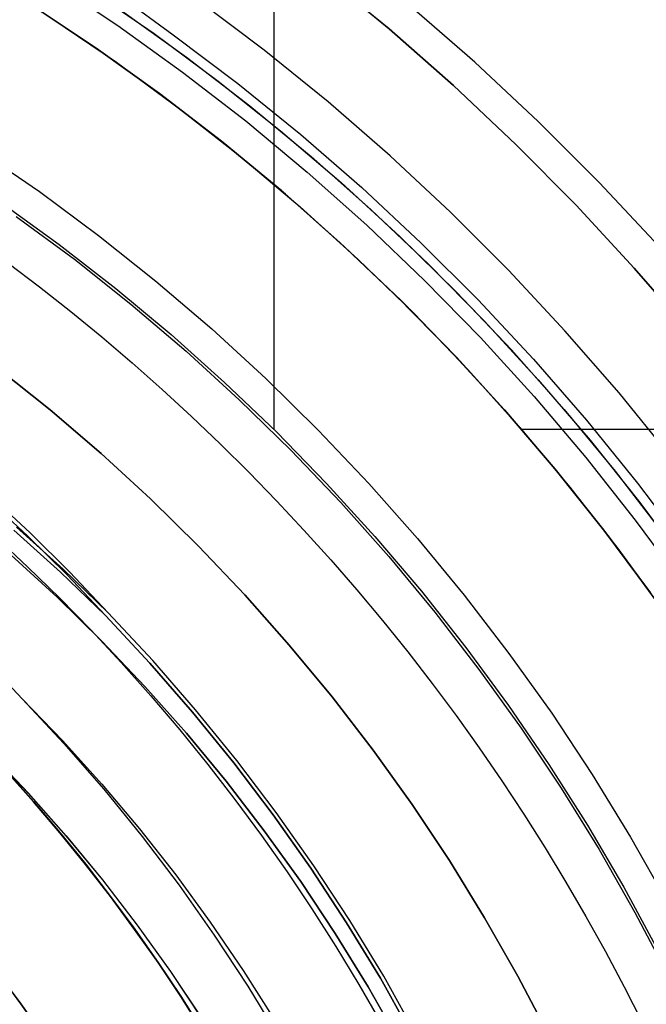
# Model space of a CAD drawing. Header units: millimetres. Extents: x -267 to 897, y -4167 to -3150.
# Tile 92 of 177: x 327 to 334, y -3507 to -3496. Entities that reach past the tile are written whole.
import ezdxf

# ---------------------------------------------------------------- set-up
doc = ezdxf.new("R2010")
doc.units = ezdxf.units.MM
doc.layers.add('1', color=7, linetype='Continuous')
doc.layers.add('BLANCO METALICO', color=7, linetype='Continuous', true_color=0xededed)

msp = doc.modelspace()

# ---------------------------------------------------------------- linework, layer by layer
at = {"layer": '1', "color": 250, "true_color": 0x111111}
for p, q in [((331.104, -3496.116, 65.792), (330.373, -3495.514, 65.792)), ((330.373, -3495.514, 65.792), (331.104, -3496.116, 65.792)), ((328.069, -3495.704, 118.19), (328.718, -3496.182, 118.19)), ((328.069, -3495.704, 118.19), (328.718, -3496.182, 118.19)), ((329.722, -3496.35, 66.044), (328.995, -3495.802, 66.044)), ((329.722, -3496.35, 66.044), (328.995, -3495.802, 66.044)), ((332.049, -3496.483, 118.631), (331.326, -3495.854, 118.631)), ((332.049, -3496.483, 118.631), (331.326, -3495.854, 118.631)), ((328.718, -3496.182, 118.19), (329.432, -3496.72, 118.19)), ((328.718, -3496.182, 118.19), (329.432, -3496.72, 118.19)), ((331.814, -3496.742, 65.792), (331.104, -3496.116, 65.792)), ((331.104, -3496.116, 65.792), (331.814, -3496.742, 65.792)), ((330.429, -3496.923, 66.044), (329.722, -3496.35, 66.044)), ((330.429, -3496.923, 66.044), (329.722, -3496.35, 66.044)), ((332.751, -3497.138, 118.631), (332.049, -3496.483, 118.631)), ((332.751, -3497.138, 118.631), (332.049, -3496.483, 118.631)), ((329.432, -3496.72, 118.19), (330.127, -3497.283, 118.19)), ((329.432, -3496.72, 118.19), (330.127, -3497.283, 118.19)), ((332.503, -3497.392, 65.792), (331.814, -3496.742, 65.792)), ((331.814, -3496.742, 65.792), (332.503, -3497.392, 65.792)), ((331.116, -3497.52, 66.044), (330.429, -3496.923, 66.044)), ((331.116, -3497.52, 66.044), (330.429, -3496.923, 66.044)), ((333.429, -3497.816, 118.631), (332.751, -3497.138, 118.631)), ((333.429, -3497.816, 118.631), (332.751, -3497.138, 118.631)), ((330.127, -3497.283, 118.19), (330.801, -3497.869, 118.19)), ((330.127, -3497.283, 118.19), (330.801, -3497.869, 118.19)), ((333.169, -3498.065, 65.792), (332.503, -3497.392, 65.792)), ((332.503, -3497.392, 65.792), (333.169, -3498.065, 65.792)), ((331.782, -3498.141, 66.044), (331.116, -3497.52, 66.044)), ((331.782, -3498.141, 66.044), (331.116, -3497.52, 66.044)), ((334.083, -3498.517, 118.631), (333.429, -3497.816, 118.631)), ((334.083, -3498.517, 118.631), (333.429, -3497.816, 118.631)), ((330.801, -3497.869, 118.19), (331.455, -3498.479, 118.19)), ((330.801, -3497.869, 118.19), (331.455, -3498.479, 118.19)), ((332.425, -3498.785, 66.044), (331.782, -3498.141, 66.044)), ((332.425, -3498.785, 66.044), (331.782, -3498.141, 66.044)), ((333.812, -3498.76, 65.792), (333.169, -3498.065, 65.792)), ((333.169, -3498.065, 65.792), (333.812, -3498.76, 65.792)), ((331.455, -3498.479, 118.19), (332.087, -3499.111, 118.19)), ((331.455, -3498.479, 118.19), (332.087, -3499.111, 118.19)), ((333.046, -3499.451, 66.044), (332.425, -3498.785, 66.044)), ((333.046, -3499.451, 66.044), (332.425, -3498.785, 66.044)), ((334.431, -3499.476, 65.792), (333.812, -3498.76, 65.792)), ((333.812, -3498.76, 65.792), (334.431, -3499.476, 65.792)), ((332.087, -3499.111, 118.19), (332.697, -3499.765, 118.19)), ((332.087, -3499.111, 118.19), (332.697, -3499.765, 118.19)), ((333.643, -3500.138, 66.044), (333.046, -3499.451, 66.044)), ((333.643, -3500.138, 66.044), (333.046, -3499.451, 66.044)), ((332.697, -3499.765, 118.19), (333.283, -3500.44, 118.19)), ((332.697, -3499.765, 118.19), (333.283, -3500.44, 118.19)), ((326.777, -3499.865, 116.131), (327.357, -3500.327, 116.131)), ((327.357, -3500.327, 116.131), (326.777, -3499.865, 116.131)), ((326.777, -3499.865, 68.331), (327.357, -3500.327, 68.331)), ((326.777, -3499.865, 68.331), (327.357, -3500.327, 68.331)), ((334.216, -3500.845, 66.044), (333.643, -3500.138, 66.044)), ((334.216, -3500.845, 66.044), (333.643, -3500.138, 66.044)), ((327.357, -3500.327, 116.131), (327.921, -3500.81, 116.131)), ((327.921, -3500.81, 116.131), (327.357, -3500.327, 116.131)), ((327.357, -3500.327, 68.331), (327.921, -3500.81, 68.331)), ((327.357, -3500.327, 68.331), (327.921, -3500.81, 68.331)), ((333.283, -3500.44, 118.19), (333.846, -3501.135, 118.19)), ((333.283, -3500.44, 118.19), (333.846, -3501.135, 118.19)), ((327.921, -3500.81, 116.131), (328.468, -3501.311, 116.131)), ((328.468, -3501.311, 116.131), (327.921, -3500.81, 116.131)), ((327.921, -3500.81, 68.331), (328.468, -3501.311, 68.331)), ((327.921, -3500.81, 68.331), (328.468, -3501.311, 68.331)), ((333.846, -3501.135, 118.19), (334.384, -3501.849, 118.19)), ((333.846, -3501.135, 118.19), (334.384, -3501.849, 118.19)), ((326.658, -3501.3, 116.131), (327.109, -3501.718, 116.131)), ((327.109, -3501.718, 116.131), (326.658, -3501.3, 116.131)), ((327.138, -3501.686, 68.331), (326.686, -3501.267, 68.331)), ((327.138, -3501.686, 68.331), (326.686, -3501.267, 68.331)), ((328.468, -3501.311, 116.131), (328.997, -3501.832, 116.131)), ((328.997, -3501.832, 116.131), (328.468, -3501.311, 116.131)), ((328.468, -3501.311, 68.331), (328.997, -3501.832, 68.331)), ((328.468, -3501.311, 68.331), (328.997, -3501.832, 68.331)), ((326.987, -3501.624, 68.331), (327.5, -3502.087, 68.331)), ((326.754, -3501.729, 164.403), (327.113, -3502.064, 164.403)), ((326.754, -3501.729, 164.403), (327.113, -3502.064, 164.403)), ((326.958, -3501.656, 116.131), (327.471, -3502.119, 116.131)), ((327.109, -3501.718, 116.131), (327.546, -3502.151, 116.131)), ((327.546, -3502.151, 116.131), (327.109, -3501.718, 116.131)), ((327.575, -3502.12, 68.331), (327.138, -3501.686, 68.331)), ((327.575, -3502.12, 68.331), (327.138, -3501.686, 68.331)), ((328.997, -3501.832, 116.131), (329.508, -3502.37, 116.131)), ((329.508, -3502.37, 116.131), (328.997, -3501.832, 116.131)), ((328.997, -3501.832, 68.331), (329.508, -3502.37, 68.331)), ((328.997, -3501.832, 68.331), (329.508, -3502.37, 68.331)), ((327.437, -3502.397, 127.478), (326.928, -3501.931, 127.478)), ((326.928, -3501.931, 145.94), (327.437, -3502.397, 145.94)), ((326.928, -3501.931, 127.478), (327.437, -3502.397, 127.478)), ((327.113, -3502.064, 164.403), (327.464, -3502.407, 164.403)), ((327.113, -3502.064, 164.403), (327.464, -3502.407, 164.403)), ((327.471, -3502.119, 116.131), (327.968, -3502.599, 116.131)), ((327.5, -3502.087, 68.331), (327.998, -3502.568, 68.331)), ((327.546, -3502.151, 116.131), (327.968, -3502.599, 116.131)), ((327.968, -3502.599, 116.131), (327.546, -3502.151, 116.131)), ((327.998, -3502.568, 68.331), (327.575, -3502.12, 68.331)), ((327.998, -3502.568, 68.331), (327.575, -3502.12, 68.331)), ((327.929, -3502.881, 127.478), (327.437, -3502.397, 127.478)), ((327.437, -3502.397, 145.94), (327.929, -3502.881, 145.94)), ((327.437, -3502.397, 127.478), (327.929, -3502.881, 127.478)), ((329.508, -3502.37, 116.131), (330, -3502.925, 116.131)), ((330, -3502.925, 116.131), (329.508, -3502.37, 116.131)), ((329.508, -3502.37, 68.331), (330, -3502.925, 68.331)), ((329.508, -3502.37, 68.331), (330, -3502.925, 68.331)), ((327.464, -3502.407, 164.403), (327.808, -3502.759, 164.403)), ((327.464, -3502.407, 164.403), (327.808, -3502.759, 164.403)), ((327.968, -3502.599, 116.131), (328.459, -3503.126, 116.131)), ((328.459, -3503.126, 116.131), (327.968, -3502.599, 116.131)), ((328.491, -3503.096, 68.331), (327.998, -3502.568, 68.331)), ((328.491, -3503.096, 68.331), (327.998, -3502.568, 68.331)), ((327.808, -3502.759, 164.403), (328.143, -3503.119, 164.403)), ((327.808, -3502.759, 164.403), (328.143, -3503.119, 164.403)), ((328.405, -3503.382, 127.478), (327.929, -3502.881, 127.478)), ((327.929, -3502.881, 145.94), (328.405, -3503.382, 145.94)), ((327.929, -3502.881, 127.478), (328.405, -3503.382, 127.478)), ((330, -3502.925, 116.131), (330.473, -3503.498, 116.131)), ((330.473, -3503.498, 116.131), (330, -3502.925, 116.131)), ((330, -3502.925, 68.331), (330.473, -3503.498, 68.331)), ((330, -3502.925, 68.331), (330.473, -3503.498, 68.331)), ((326.653, -3503.1, 165.478), (327.048, -3503.519, 165.478)), ((326.653, -3503.1, 165.478), (327.048, -3503.519, 165.478)), ((328.143, -3503.119, 164.403), (328.47, -3503.486, 164.403)), ((328.143, -3503.119, 164.403), (328.47, -3503.486, 164.403)), ((328.459, -3503.126, 116.131), (328.932, -3503.669, 116.131)), ((328.932, -3503.669, 116.131), (328.459, -3503.126, 116.131)), ((328.965, -3503.641, 68.331), (328.491, -3503.096, 68.331)), ((328.965, -3503.641, 68.331), (328.491, -3503.096, 68.331)), ((328.863, -3503.899, 127.478), (328.405, -3503.382, 127.478)), ((328.405, -3503.382, 145.94), (328.863, -3503.899, 145.94)), ((328.405, -3503.382, 127.478), (328.863, -3503.899, 127.478)), ((328.47, -3503.486, 164.403), (328.789, -3503.861, 164.403)), ((328.47, -3503.486, 164.403), (328.789, -3503.861, 164.403)), ((327.048, -3503.519, 165.478), (327.508, -3504.012, 165.478)), ((327.048, -3503.519, 165.478), (327.508, -3504.012, 165.478)), ((327.048, -3503.519, 165.478), (327.497, -3503.984, 165.478)), ((330.473, -3503.498, 116.131), (330.926, -3504.086, 116.131)), ((330.926, -3504.086, 116.131), (330.473, -3503.498, 116.131)), ((330.473, -3503.498, 68.331), (330.926, -3504.086, 68.331)), ((330.473, -3503.498, 68.331), (330.926, -3504.086, 68.331)), ((328.932, -3503.669, 116.131), (329.387, -3504.228, 116.131)), ((329.387, -3504.228, 116.131), (328.932, -3503.669, 116.131)), ((329.42, -3504.201, 68.331), (328.965, -3503.641, 68.331)), ((329.42, -3504.201, 68.331), (328.965, -3503.641, 68.331)), ((328.789, -3503.861, 164.403), (329.099, -3504.244, 164.403)), ((328.789, -3503.861, 164.403), (329.099, -3504.244, 164.403)), ((329.302, -3504.431, 127.478), (328.863, -3503.899, 127.478)), ((328.863, -3503.899, 145.94), (329.302, -3504.431, 145.94)), ((328.863, -3503.899, 127.478), (329.302, -3504.431, 127.478)), ((327.497, -3503.984, 165.478), (327.93, -3504.463, 165.478)), ((327.508, -3504.012, 165.478), (327.95, -3504.52, 165.478)), ((327.508, -3504.012, 165.478), (327.95, -3504.52, 165.478)), ((326.682, -3504.107, 64.111), (327.116, -3504.564, 64.111)), ((326.683, -3504.106, 120.32), (327.117, -3504.563, 120.32)), ((330.926, -3504.086, 116.131), (331.358, -3504.689, 116.131)), ((331.358, -3504.689, 116.131), (330.926, -3504.086, 116.131)), ((330.926, -3504.086, 68.331), (331.358, -3504.689, 68.331)), ((330.926, -3504.086, 68.331), (331.358, -3504.689, 68.331)), ((329.099, -3504.244, 164.403), (329.4, -3504.633, 164.403)), ((329.099, -3504.244, 164.403), (329.4, -3504.633, 164.403)), ((329.387, -3504.228, 116.131), (329.822, -3504.802, 116.131)), ((329.822, -3504.802, 116.131), (329.387, -3504.228, 116.131)), ((329.856, -3504.777, 68.331), (329.42, -3504.201, 68.331)), ((329.856, -3504.777, 68.331), (329.42, -3504.201, 68.331)), ((326.877, -3504.324, 66.313), (327.175, -3504.659, 66.313)), ((327.175, -3504.659, 61.909), (326.877, -3504.324, 61.909)), ((326.877, -3504.324, 66.313), (327.175, -3504.659, 66.313)), ((326.877, -3504.324, 61.909), (327.175, -3504.659, 61.909)), ((326.878, -3504.322, 122.536), (327.177, -3504.658, 122.536)), ((327.177, -3504.658, 118.104), (326.878, -3504.322, 118.104)), ((326.878, -3504.322, 122.536), (327.177, -3504.658, 122.536)), ((327.177, -3504.658, 118.104), (326.878, -3504.322, 118.104)), ((327.93, -3504.463, 165.478), (328.346, -3504.958, 165.478)), ((329.724, -3504.979, 127.478), (329.302, -3504.431, 127.478)), ((329.302, -3504.431, 145.94), (329.724, -3504.979, 145.94)), ((329.302, -3504.431, 127.478), (329.724, -3504.979, 127.478)), ((327.116, -3504.564, 64.111), (327.534, -3505.036, 64.111)), ((327.117, -3504.563, 120.32), (327.535, -3505.035, 120.32)), ((327.95, -3504.52, 165.478), (328.376, -3505.043, 165.478)), ((327.95, -3504.52, 165.478), (328.376, -3505.043, 165.478)), ((327.175, -3504.659, 66.313), (327.466, -3505.001, 66.313)), ((327.466, -3505.001, 61.909), (327.175, -3504.659, 61.909)), ((327.175, -3504.659, 66.313), (327.466, -3505.001, 66.313)), ((327.175, -3504.659, 61.909), (327.466, -3505.001, 61.909)), ((327.177, -3504.658, 122.536), (327.468, -3505, 122.536)), ((327.468, -3505, 118.104), (327.177, -3504.658, 118.104)), ((327.177, -3504.658, 122.536), (327.468, -3505, 122.536)), ((327.468, -3505, 118.104), (327.177, -3504.658, 118.104)), ((329.4, -3504.633, 164.403), (329.693, -3505.03, 164.403)), ((329.4, -3504.633, 164.403), (329.693, -3505.03, 164.403)), ((330.272, -3505.367, 68.331), (329.856, -3504.777, 68.331)), ((330.272, -3505.367, 68.331), (329.856, -3504.777, 68.331)), ((331.358, -3504.689, 116.131), (331.769, -3505.307, 116.131)), ((331.769, -3505.307, 116.131), (331.358, -3504.689, 116.131)), ((331.358, -3504.689, 68.331), (331.769, -3505.307, 68.331)), ((331.358, -3504.689, 68.331), (331.769, -3505.307, 68.331)), ((329.822, -3504.802, 116.131), (330.237, -3505.391, 116.131)), ((330.237, -3505.391, 116.131), (329.822, -3504.802, 116.131)), ((327.466, -3505.001, 66.313), (327.749, -3505.35, 66.313)), ((327.749, -3505.35, 61.909), (327.466, -3505.001, 61.909)), ((327.466, -3505.001, 66.313), (327.749, -3505.35, 66.313)), ((327.466, -3505.001, 61.909), (327.749, -3505.35, 61.909)), ((327.468, -3505, 122.536), (327.751, -3505.349, 122.536)), ((327.751, -3505.349, 118.104), (327.468, -3505, 118.104)), ((327.468, -3505, 122.536), (327.751, -3505.349, 122.536)), ((327.751, -3505.349, 118.104), (327.468, -3505, 118.104)), ((328.346, -3504.958, 165.478), (328.746, -3505.466, 165.478)), ((330.126, -3505.54, 127.478), (329.724, -3504.979, 127.478)), ((329.724, -3504.979, 145.94), (330.126, -3505.54, 145.94)), ((329.724, -3504.979, 127.478), (330.126, -3505.54, 127.478)), ((327.534, -3505.036, 64.111), (327.935, -3505.522, 64.111)), ((327.535, -3505.035, 120.32), (327.937, -3505.521, 120.32)), ((328.376, -3505.043, 165.478), (328.783, -3505.581, 165.478)), ((328.376, -3505.043, 165.478), (328.783, -3505.581, 165.478)), ((329.693, -3505.03, 164.403), (329.976, -3505.432, 164.403)), ((329.693, -3505.03, 164.403), (329.976, -3505.432, 164.403)), ((331.769, -3505.307, 116.131), (332.158, -3505.939, 116.131)), ((332.158, -3505.939, 116.131), (331.769, -3505.307, 116.131)), ((331.769, -3505.307, 68.331), (332.158, -3505.939, 68.331)), ((331.769, -3505.307, 68.331), (332.158, -3505.939, 68.331)), ((327.749, -3505.35, 66.313), (328.024, -3505.706, 66.313)), ((328.024, -3505.706, 61.909), (327.749, -3505.35, 61.909)), ((327.749, -3505.35, 66.313), (328.024, -3505.706, 66.313)), ((327.749, -3505.35, 61.909), (328.024, -3505.706, 61.909)), ((327.751, -3505.349, 122.536), (328.026, -3505.705, 122.536)), ((328.026, -3505.705, 118.104), (327.751, -3505.349, 118.104)), ((327.751, -3505.349, 122.536), (328.026, -3505.705, 122.536)), ((328.026, -3505.705, 118.104), (327.751, -3505.349, 118.104)), ((329.976, -3505.432, 164.403), (330.25, -3505.842, 164.403)), ((329.976, -3505.432, 164.403), (330.25, -3505.842, 164.403)), ((330.237, -3505.391, 116.131), (330.632, -3505.994, 116.131)), ((330.632, -3505.994, 116.131), (330.237, -3505.391, 116.131)), ((330.668, -3505.97, 68.331), (330.272, -3505.367, 68.331)), ((330.668, -3505.97, 68.331), (330.272, -3505.367, 68.331)), ((327.935, -3505.522, 64.111), (328.319, -3506.021, 64.111)), ((327.937, -3505.521, 120.32), (328.321, -3506.02, 120.32)), ((328.746, -3505.466, 165.478), (329.127, -3505.987, 165.478)), ((330.508, -3506.115, 127.478), (330.126, -3505.54, 127.478)), ((330.126, -3505.54, 145.94), (330.508, -3506.115, 145.94)), ((330.126, -3505.54, 127.478), (330.508, -3506.115, 127.478)), ((328.783, -3505.581, 165.478), (329.171, -3506.131, 165.478)), ((328.783, -3505.581, 165.478), (329.171, -3506.131, 165.478)), ((328.024, -3505.706, 66.313), (328.291, -3506.068, 66.313)), ((328.291, -3506.068, 61.909), (328.024, -3505.706, 61.909)), ((328.024, -3505.706, 66.313), (328.291, -3506.068, 66.313)), ((328.024, -3505.706, 61.909), (328.291, -3506.068, 61.909)), ((328.026, -3505.705, 122.536), (328.293, -3506.067, 122.536)), ((328.293, -3506.067, 118.104), (328.026, -3505.705, 118.104)), ((328.026, -3505.705, 122.536), (328.293, -3506.067, 122.536)), ((328.293, -3506.067, 118.104), (328.026, -3505.705, 118.104)), ((330.25, -3505.842, 164.403), (330.515, -3506.257, 164.403)), ((330.25, -3505.842, 164.403), (330.515, -3506.257, 164.403)), ((329.127, -3505.987, 165.478), (329.491, -3506.522, 165.478)), ((331.043, -3506.587, 68.331), (330.668, -3505.97, 68.331)), ((331.043, -3506.587, 68.331), (330.668, -3505.97, 68.331)), ((332.158, -3505.939, 116.131), (332.526, -3506.584, 116.131)), ((332.526, -3506.584, 116.131), (332.158, -3505.939, 116.131)), ((332.158, -3505.939, 68.331), (332.526, -3506.584, 68.331)), ((332.158, -3505.939, 68.331), (332.526, -3506.584, 68.331)), ((328.291, -3506.068, 66.313), (328.55, -3506.435, 66.313)), ((328.55, -3506.435, 61.909), (328.291, -3506.068, 61.909)), ((328.291, -3506.068, 66.313), (328.55, -3506.435, 66.313)), ((328.291, -3506.068, 61.909), (328.55, -3506.435, 61.909)), ((328.293, -3506.067, 122.536), (328.551, -3506.434, 122.536)), ((328.551, -3506.434, 118.104), (328.293, -3506.067, 118.104)), ((328.293, -3506.067, 122.536), (328.551, -3506.434, 122.536)), ((328.551, -3506.434, 118.104), (328.293, -3506.067, 118.104)), ((328.319, -3506.021, 64.111), (328.686, -3506.533, 64.111)), ((328.321, -3506.02, 120.32), (328.688, -3506.532, 120.32)), ((330.632, -3505.994, 116.131), (331.006, -3506.609, 116.131)), ((331.006, -3506.609, 116.131), (330.632, -3505.994, 116.131)), ((329.171, -3506.131, 165.478), (329.541, -3506.695, 165.478)), ((329.171, -3506.131, 165.478), (329.541, -3506.695, 165.478)), ((330.87, -3506.703, 127.478), (330.508, -3506.115, 127.478)), ((330.508, -3506.115, 145.94), (330.87, -3506.703, 145.94)), ((330.508, -3506.115, 127.478), (330.87, -3506.703, 127.478)), ((330.515, -3506.257, 164.403), (330.77, -3506.678, 164.403)), ((330.515, -3506.257, 164.403), (330.77, -3506.678, 164.403)), ((327.035, -3506.89, 59.985), (326.675, -3506.414, 59.985)), ((326.675, -3506.414, 59.985), (327.035, -3506.89, 59.985)), ((328.55, -3506.435, 66.313), (328.8, -3506.809, 66.313)), ((328.8, -3506.809, 61.909), (328.55, -3506.435, 61.909)), ((328.55, -3506.435, 66.313), (328.8, -3506.809, 66.313)), ((328.55, -3506.435, 61.909), (328.8, -3506.809, 61.909)), ((328.551, -3506.434, 122.536), (328.802, -3506.808, 122.536)), ((328.802, -3506.808, 118.104), (328.551, -3506.434, 118.104)), ((328.551, -3506.434, 122.536), (328.802, -3506.808, 122.536)), ((328.802, -3506.808, 118.104), (328.551, -3506.434, 118.104)), ((328.686, -3506.533, 64.111), (329.035, -3507.058, 64.111)), ((328.688, -3506.532, 120.32), (329.037, -3507.057, 120.32)), ((329.491, -3506.522, 165.478), (329.836, -3507.068, 165.478)), ((331.006, -3506.609, 116.131), (331.359, -3507.238, 116.131)), ((331.359, -3507.238, 116.131), (331.006, -3506.609, 116.131)), ((331.397, -3507.217, 68.331), (331.043, -3506.587, 68.331)), ((331.397, -3507.217, 68.331), (331.043, -3506.587, 68.331)), ((332.526, -3506.584, 116.131), (332.871, -3507.241, 116.131)), ((332.871, -3507.241, 116.131), (332.526, -3506.584, 116.131)), ((332.526, -3506.584, 68.331), (332.871, -3507.241, 68.331)), ((332.526, -3506.584, 68.331), (332.871, -3507.241, 68.331)), ((329.541, -3506.695, 165.478), (329.891, -3507.271, 165.478)), ((329.541, -3506.695, 165.478), (329.891, -3507.271, 165.478)), ((330.77, -3506.678, 164.403), (331.016, -3507.105, 164.403)), ((330.77, -3506.678, 164.403), (331.016, -3507.105, 164.403)), ((331.212, -3507.303, 127.478), (330.87, -3506.703, 127.478)), ((330.87, -3506.703, 145.94), (331.212, -3507.303, 145.94)), ((330.87, -3506.703, 127.478), (331.212, -3507.303, 127.478)), ((328.8, -3506.809, 66.313), (329.042, -3507.188, 66.313)), ((329.042, -3507.188, 61.909), (328.8, -3506.809, 61.909)), ((328.8, -3506.809, 66.313), (329.042, -3507.188, 66.313)), ((328.8, -3506.809, 61.909), (329.042, -3507.188, 61.909)), ((328.802, -3506.808, 122.536), (329.043, -3507.187, 122.536)), ((329.043, -3507.187, 118.104), (328.802, -3506.808, 118.104)), ((328.802, -3506.808, 122.536), (329.043, -3507.187, 122.536)), ((329.043, -3507.187, 118.104), (328.802, -3506.808, 118.104)), ((327.378, -3507.377, 59.985), (327.035, -3506.89, 59.985)), ((327.035, -3506.89, 59.985), (327.378, -3507.377, 59.985))]:
    msp.add_line(p, q, dxfattribs=at)
at = {"layer": '1', "color": 7, "true_color": 0xffffff}
for p, q in [((326.889, -3498.7), (327.241, -3498.967)), ((326.889, -3498.7), (327.241, -3498.967)), ((327.241, -3498.967), (327.587, -3499.24)), ((327.241, -3498.967), (327.587, -3499.24)), ((327.587, -3499.24), (327.928, -3499.52)), ((327.587, -3499.24), (327.928, -3499.52)), ((327.928, -3499.52), (328.264, -3499.807)), ((327.928, -3499.52), (328.264, -3499.807)), ((328.264, -3499.807), (328.595, -3500.1)), ((328.264, -3499.807), (328.595, -3500.1)), ((328.595, -3500.1), (328.92, -3500.399)), ((328.595, -3500.1), (328.92, -3500.399)), ((328.92, -3500.399), (329.239, -3500.704)), ((328.92, -3500.399), (329.239, -3500.704)), ((329.239, -3500.704), (329.553, -3501.015)), ((329.239, -3500.704), (329.553, -3501.015)), ((329.553, -3501.015), (329.86, -3501.332)), ((329.553, -3501.015), (329.86, -3501.332)), ((329.86, -3501.332), (330.162, -3501.654)), ((329.86, -3501.332), (330.162, -3501.654)), ((330.162, -3501.654), (330.458, -3501.983)), ((330.162, -3501.654), (330.458, -3501.983)), ((330.458, -3501.983), (330.748, -3502.316)), ((330.458, -3501.983), (330.748, -3502.316)), ((330.748, -3502.316), (331.031, -3502.655)), ((330.748, -3502.316), (331.031, -3502.655)), ((331.031, -3502.655), (331.308, -3502.999)), ((331.031, -3502.655), (331.308, -3502.999)), ((331.308, -3502.999), (331.578, -3503.349)), ((331.308, -3502.999), (331.578, -3503.349)), ((331.578, -3503.349), (331.842, -3503.703)), ((331.578, -3503.349), (331.842, -3503.703)), ((331.842, -3503.703), (332.099, -3504.062)), ((331.842, -3503.703), (332.099, -3504.062)), ((332.099, -3504.062), (332.349, -3504.426)), ((332.099, -3504.062), (332.349, -3504.426)), ((332.349, -3504.426), (332.592, -3504.794)), ((332.349, -3504.426), (332.592, -3504.794)), ((332.592, -3504.794), (332.828, -3505.167)), ((332.592, -3504.794), (332.828, -3505.167)), ((332.828, -3505.167), (333.056, -3505.545)), ((332.828, -3505.167), (333.056, -3505.545)), ((333.056, -3505.545), (333.278, -3505.926)), ((333.056, -3505.545), (333.278, -3505.926)), ((333.278, -3505.926), (333.492, -3506.312)), ((333.278, -3505.926), (333.492, -3506.312)), ((333.492, -3506.312), (333.698, -3506.702)), ((333.492, -3506.312), (333.698, -3506.702)), ((333.698, -3506.702), (333.897, -3507.095)), ((333.698, -3506.702), (333.897, -3507.095))]:
    msp.add_line(p, q, dxfattribs=at)
at = {"layer": 'BLANCO METALICO'}
for p, q in [((329.834, -3500.546, 256.532), (329.834, -3489.288, 256.532)), ((327.371, -3495.587, 267.363), (328.105, -3496.078, 267.363)), ((327.865, -3496.328, 239.916), (327.147, -3495.85, 239.916)), ((327.147, -3495.85, 239.616), (327.865, -3496.328, 239.616)), ((327.892, -3496.346, 271.51), (327.168, -3495.863, 271.51)), ((328.149, -3495.916, 239.116), (328.865, -3496.429, 239.116)), ((327.378, -3496, 262.532), (328.09, -3496.485, 262.532)), ((328.105, -3496.078, 267.363), (328.821, -3496.593, 267.363)), ((328.567, -3496.83, 239.916), (327.865, -3496.328, 239.916)), ((327.865, -3496.328, 239.616), (328.567, -3496.83, 239.616)), ((328.599, -3496.854, 271.51), (327.892, -3496.346, 271.51)), ((328.09, -3496.485, 262.532), (328.785, -3496.994, 262.532)), ((328.865, -3496.429, 239.116), (329.563, -3496.966, 239.116)), ((328.821, -3496.593, 267.363), (329.519, -3497.133, 267.363)), ((329.251, -3497.357, 239.916), (328.567, -3496.83, 239.916)), ((328.567, -3496.83, 239.616), (329.251, -3497.357, 239.616)), ((329.288, -3497.386, 271.51), (328.599, -3496.854, 271.51)), ((328.785, -3496.994, 262.532), (329.461, -3497.526, 262.532)), ((329.563, -3496.966, 239.116), (330.241, -3497.526, 239.116)), ((329.519, -3497.133, 267.363), (330.198, -3497.698, 267.363)), ((329.916, -3497.906, 239.916), (329.251, -3497.357, 239.916)), ((329.251, -3497.357, 239.616), (329.916, -3497.906, 239.616)), ((329.958, -3497.942, 271.51), (329.288, -3497.386, 271.51)), ((326.571, -3497.454, 267.363), (327.239, -3497.914, 267.363)), ((329.461, -3497.526, 262.532), (330.119, -3498.082, 262.532)), ((330.241, -3497.526, 239.116), (330.9, -3498.11, 239.116)), ((330.198, -3497.698, 267.363), (330.857, -3498.285, 267.363)), ((327.239, -3497.914, 267.363), (327.891, -3498.398, 267.363)), ((330.562, -3498.479, 239.916), (329.916, -3497.906, 239.916)), ((329.916, -3497.906, 239.616), (330.562, -3498.479, 239.616)), ((326.815, -3498.034, 256.532), (327.458, -3498.498, 256.532)), ((330.608, -3498.521, 271.51), (329.958, -3497.942, 271.51)), ((330.119, -3498.082, 262.532), (330.758, -3498.66, 262.532)), ((330.9, -3498.11, 239.116), (331.539, -3498.716, 239.116)), ((326.983, -3498.188, 271.51), (327.626, -3498.662, 271.51)), ((330.857, -3498.285, 267.363), (331.495, -3498.895, 267.363)), ((327.891, -3498.398, 267.363), (328.526, -3498.904, 267.363)), ((331.188, -3499.073, 239.916), (330.562, -3498.479, 239.916)), ((330.562, -3498.479, 239.616), (331.188, -3499.073, 239.616)), ((327.458, -3498.498, 256.532), (328.085, -3498.985, 256.532)), ((331.238, -3499.122, 271.51), (330.608, -3498.521, 271.51)), ((327.626, -3498.662, 271.51), (328.251, -3499.158, 271.51)), ((330.758, -3498.66, 262.532), (331.376, -3499.259, 262.532)), ((331.539, -3498.716, 239.116), (332.156, -3499.344, 239.116)), ((328.526, -3498.904, 267.363), (329.143, -3499.432, 267.363)), ((331.495, -3498.895, 267.363), (332.111, -3499.527, 267.363)), ((328.085, -3498.985, 256.532), (328.694, -3499.493, 256.532)), ((331.793, -3499.688, 239.916), (331.188, -3499.073, 239.916)), ((331.188, -3499.073, 239.616), (331.793, -3499.688, 239.616)), ((331.846, -3499.744, 271.51), (331.238, -3499.122, 271.51)), ((328.251, -3499.158, 271.51), (328.859, -3499.676, 271.51)), ((331.376, -3499.259, 262.532), (331.973, -3499.88, 262.532)), ((332.156, -3499.344, 239.116), (332.751, -3499.993, 239.116)), ((329.143, -3499.432, 267.363), (329.741, -3499.981, 267.363)), ((328.694, -3499.493, 256.532), (329.285, -3500.022, 256.532)), ((332.111, -3499.527, 267.363), (332.705, -3500.18, 267.363)), ((328.859, -3499.676, 271.51), (329.448, -3500.214, 271.51)), ((332.377, -3500.324, 239.916), (331.793, -3499.688, 239.916)), ((331.793, -3499.688, 239.616), (332.377, -3500.324, 239.616)), ((332.433, -3500.388, 271.51), (331.846, -3499.744, 271.51)), ((331.973, -3499.88, 262.532), (332.548, -3500.521, 262.532)), ((329.741, -3499.981, 267.363), (330.32, -3500.55, 267.363)), ((332.751, -3499.993, 239.116), (333.323, -3500.662, 239.116)), ((329.285, -3500.022, 256.532), (329.858, -3500.57, 256.532)), ((329.448, -3500.214, 271.51), (330.018, -3500.773, 271.51)), ((332.705, -3500.18, 267.363), (333.276, -3500.853, 267.363)), ((332.938, -3500.98, 239.916), (332.377, -3500.324, 239.916)), ((332.377, -3500.324, 239.616), (332.938, -3500.98, 239.616)), ((332.996, -3501.051, 271.51), (332.433, -3500.388, 271.51)), ((332.548, -3500.521, 262.532), (333.101, -3501.181, 262.532)), ((332.563, -3500.538, 262.532), (341.162, -3500.538, 262.532)), ((329.858, -3500.57, 256.532), (330.412, -3501.139, 256.532)), ((330.32, -3500.55, 267.363), (330.879, -3501.139, 267.363)), ((333.323, -3500.662, 239.116), (333.872, -3501.35, 239.116)), ((330.018, -3500.773, 271.51), (330.569, -3501.351, 271.51)), ((333.276, -3500.853, 267.363), (333.823, -3501.546, 267.363)), ((333.476, -3501.655, 239.916), (332.938, -3500.98, 239.916)), ((332.938, -3500.98, 239.616), (333.476, -3501.655, 239.616)), ((333.536, -3501.734, 271.51), (332.996, -3501.051, 271.51)), ((330.412, -3501.139, 256.532), (330.946, -3501.726, 256.532)), ((330.879, -3501.139, 267.363), (331.417, -3501.747, 267.363)), ((333.101, -3501.181, 262.532), (333.631, -3501.859, 262.532)), ((330.569, -3501.351, 271.51), (331.099, -3501.947, 271.51)), ((333.872, -3501.35, 239.116), (334.397, -3502.057, 239.116)), ((333.823, -3501.546, 267.363), (334.346, -3502.257, 267.363)), ((330.946, -3501.726, 256.532), (331.459, -3502.331, 256.532)), ((333.99, -3502.348, 239.916), (333.476, -3501.655, 239.916)), ((333.476, -3501.655, 239.616), (333.99, -3502.348, 239.616)), ((334.052, -3502.435, 271.51), (333.536, -3501.734, 271.51)), ((331.417, -3501.747, 267.363), (331.933, -3502.374, 267.363)), ((331.099, -3501.947, 271.51), (331.608, -3502.562, 271.51)), ((333.631, -3501.859, 262.532), (334.138, -3502.556, 262.532)), ((331.459, -3502.331, 256.532), (331.951, -3502.953, 256.532)), ((331.933, -3502.374, 267.363), (332.427, -3503.018, 267.363)), ((331.608, -3502.562, 271.51), (332.095, -3503.194, 271.51)), ((331.951, -3502.953, 256.532), (332.421, -3503.592, 256.532)), ((332.427, -3503.018, 267.363), (332.899, -3503.679, 267.363)), ((332.095, -3503.194, 271.51), (332.561, -3503.843, 271.51)), ((332.421, -3503.592, 256.532), (332.869, -3504.247, 256.532)), ((332.899, -3503.679, 267.363), (333.347, -3504.356, 267.363)), ((332.561, -3503.843, 271.51), (333.003, -3504.507, 271.51)), ((332.869, -3504.247, 256.532), (333.294, -3504.917, 256.532)), ((333.347, -3504.356, 267.363), (333.771, -3505.048, 267.363)), ((333.003, -3504.507, 271.51), (333.422, -3505.187, 271.51)), ((333.294, -3504.917, 256.532), (333.695, -3505.601, 256.532)), ((333.771, -3505.048, 267.363), (334.172, -3505.755, 267.363)), ((333.422, -3505.187, 271.51), (333.817, -3505.88, 271.51)), ((333.695, -3505.601, 256.532), (334.073, -3506.298, 256.532)), ((333.817, -3505.88, 271.51), (334.188, -3506.587, 271.51))]:
    msp.add_line(p, q, dxfattribs=at)
at = {"layer": 'BLANCO METALICO', "color": 3, "true_color": 0x00ff00}
for p, q in [((327.783, -3495.668, 238.114), (328.508, -3496.168, 238.114)), ((327.783, -3495.668, 238.114), (328.508, -3496.168, 238.114)), ((327.783, -3495.668, 240.968), (328.508, -3496.168, 240.968)), ((328.508, -3496.168, 238.114), (329.214, -3496.693, 238.114)), ((328.508, -3496.168, 238.114), (329.214, -3496.693, 238.114)), ((328.508, -3496.168, 240.968), (329.214, -3496.693, 240.968)), ((329.214, -3496.693, 238.114), (329.903, -3497.242, 238.114)), ((329.214, -3496.693, 238.114), (329.903, -3497.242, 238.114)), ((329.214, -3496.693, 240.968), (329.903, -3497.242, 240.968)), ((329.903, -3497.242, 238.114), (330.572, -3497.814, 238.114)), ((329.903, -3497.242, 238.114), (330.572, -3497.814, 238.114)), ((329.903, -3497.242, 240.968), (330.572, -3497.814, 240.968)), ((330.572, -3497.814, 238.114), (331.22, -3498.409, 238.114)), ((330.572, -3497.814, 238.114), (331.22, -3498.409, 238.114)), ((330.572, -3497.814, 240.968), (331.22, -3498.409, 240.968)), ((331.22, -3498.409, 238.114), (331.848, -3499.026, 238.114)), ((331.22, -3498.409, 238.114), (331.848, -3499.026, 238.114)), ((331.22, -3498.409, 240.968), (331.848, -3499.026, 240.968)), ((331.848, -3499.026, 238.114), (332.455, -3499.664, 238.114)), ((331.848, -3499.026, 238.114), (332.455, -3499.664, 238.114)), ((331.848, -3499.026, 240.968), (332.455, -3499.664, 240.968)), ((332.455, -3499.664, 238.114), (333.038, -3500.323, 238.114)), ((332.455, -3499.664, 238.114), (333.038, -3500.323, 238.114)), ((332.455, -3499.664, 240.968), (333.038, -3500.323, 240.968)), ((333.038, -3500.323, 238.114), (333.599, -3501.002, 238.114)), ((333.038, -3500.323, 238.114), (333.599, -3501.002, 238.114)), ((333.038, -3500.323, 240.968), (333.599, -3501.002, 240.968)), ((333.599, -3501.002, 238.114), (334.136, -3501.699, 238.114)), ((333.599, -3501.002, 238.114), (334.136, -3501.699, 238.114)), ((333.599, -3501.002, 240.968), (334.136, -3501.699, 240.968))]:
    msp.add_line(p, q, dxfattribs=at)

doc.saveas('drawing.dxf')
